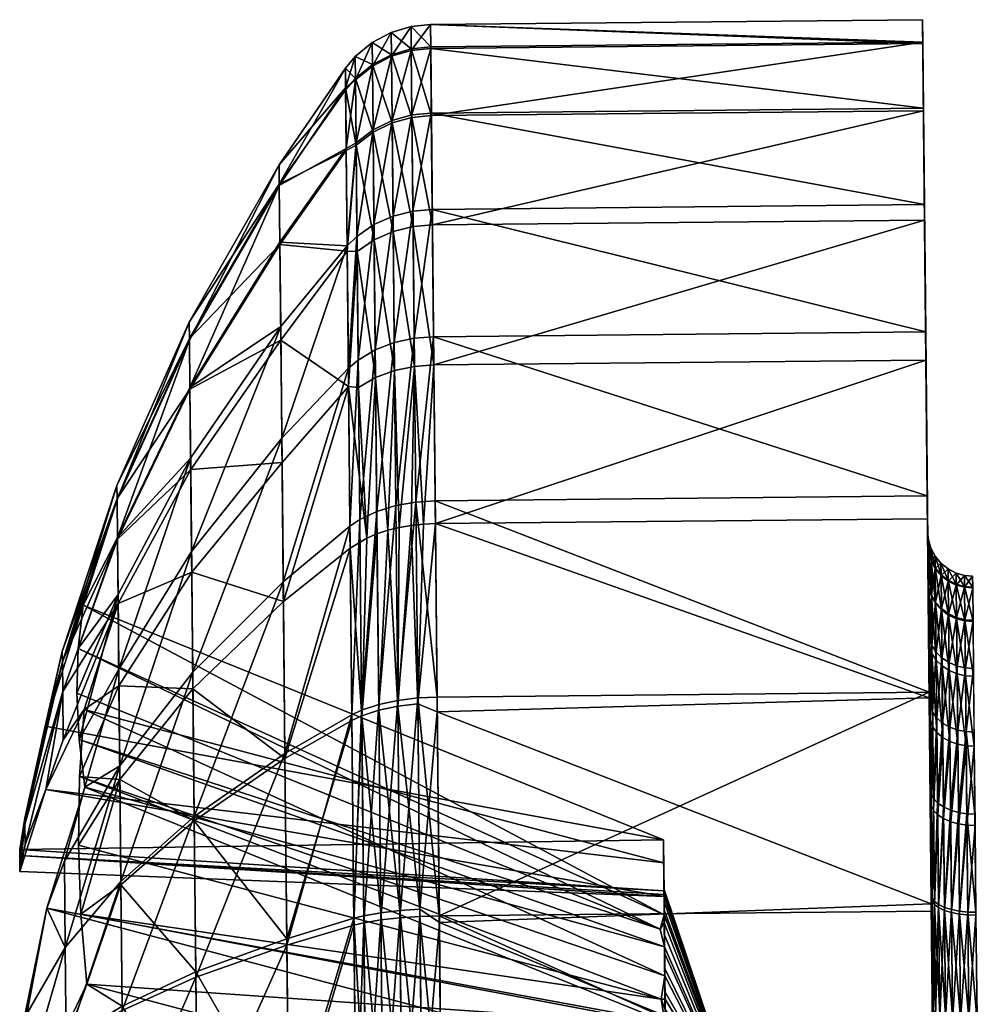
# Model space of a CAD drawing. Header units: centimetres. Extents: x -30.4 to 15.2, y 5 to 21.3.
# Tile 8 of 256: x -30.353 to -30.139, y 5.9 to 6.121. Entities that reach past the tile are written whole.
import ezdxf

# ---------------------------------------------------------------- set-up
doc = ezdxf.new("R2010")
doc.units = ezdxf.units.CM
doc.layers.add('722', color=7, linetype='Continuous', true_color=0xc6e157)

msp = doc.modelspace()

# ---------------------------------------------------------------- meshes
at = {"layer": '722', "color": 9, "true_color": 0xc6c1bc}
mesh = msp.add_polyface(dxfattribs=at)
corners = [(-30.14848, 6.0012, 9.739), (-30.14867, 6.00298, 9.73937), (-30.14859, 5.99514, 9.76431), (-30.14851, 6.00406, 9.71228), (-30.1487, 6.00587, 9.71229), (-30.14849, 6.00138, 9.68498), (-30.14867, 6.00316, 9.68462), (-30.14841, 5.99317, 9.6588), (-30.14859, 5.99484, 9.65808), (-30.14785, 5.99146, 9.65954), (-30.14793, 5.99956, 9.68535), (-30.14567, 5.99626, 9.68603), (-30.14701, 6.00042, 9.71226), (-30.1457, 5.99883, 9.71225), (-30.14699, 5.99782, 9.68571), (-30.14796, 6.0022, 9.71227), (-30.14699, 5.99764, 9.73824), (-30.14567, 5.99609, 9.73791), (-30.14793, 5.99938, 9.73861), (-30.14841, 5.99346, 9.7636), (-30.14832, 5.96803, 9.80529), (-30.14943, 6.07936, 9.8495), (-30.14914, 6.05078, 9.88514), (-30.14848, 5.98346, 9.78604), (-30.14964, 6.10098, 9.80926), (-30.14859, 5.99514, 9.76431), (-30.14979, 6.1155, 9.76307), (-30.14867, 6.00298, 9.73937), (-30.14984, 6.12087, 9.71293), (-30.1487, 6.00587, 9.71229), (-30.14979, 6.11584, 9.66167), (-30.14867, 6.00316, 9.68462), (-30.14964, 6.10043, 9.61253), (-30.14859, 5.99484, 9.65808), (-30.14939, 6.07589, 9.56848), (-30.14846, 5.98158, 9.63429), (-30.14908, 6.04446, 9.53164), (-30.14829, 5.96462, 9.6144), (-30.14873, 6.00883, 9.50306), (-30.14812, 5.94814, 9.82226), (-30.14878, 6.01395, 9.91656), (-30.25922, 6.00773, 9.50306), (-30.14908, 6.04446, 9.53164), (-30.14873, 6.00883, 9.50306), (-30.14878, 6.01395, 9.91656), (-30.25927, 6.01285, 9.91656), (-30.14834, 5.96989, 9.9411), (-30.14914, 6.05078, 9.88514), (-30.25964, 6.04968, 9.88514), (-30.14943, 6.07936, 9.8495), (-30.25992, 6.07826, 9.8495), (-30.14964, 6.10098, 9.80926), (-30.26014, 6.09989, 9.80926), (-30.14979, 6.1155, 9.76307), (-30.26028, 6.1144, 9.76307), (-30.14984, 6.12087, 9.71293), (-30.26033, 6.11977, 9.71293), (-30.14979, 6.11584, 9.66167), (-30.14964, 6.10043, 9.61253), (-30.26013, 6.09933, 9.61253), (-30.14939, 6.07589, 9.56848), (-30.25989, 6.07479, 9.56848), (-30.25957, 6.04337, 9.53164)]
mesh.append_faces([[corners[k] for k in face] for face in [(0, 1, 2), (3, 1, 0), (3, 4, 1), (5, 4, 3), (5, 6, 4), (7, 6, 5), (7, 8, 6), (9, 5, 10), (11, 12, 13), (12, 11, 14), (14, 15, 12), (15, 14, 10), (10, 3, 15), (3, 10, 5), (13, 16, 17), (16, 13, 12), (12, 18, 16), (18, 12, 15), (15, 0, 18), (0, 15, 3), (19, 18, 0), (20, 21, 22), (23, 21, 20), (23, 24, 21), (25, 24, 23), (25, 26, 24), (27, 26, 25), (27, 28, 26), (29, 28, 27), (29, 30, 28), (31, 30, 29), (31, 32, 30), (33, 32, 31), (33, 34, 32), (35, 34, 33), (35, 36, 34), (37, 36, 35), (37, 38, 36), (39, 22, 40), (41, 42, 43), (44, 45, 46), (47, 48, 44), (49, 50, 47), (51, 52, 49), (53, 54, 51), (55, 56, 53), (57, 56, 55), (58, 59, 57), (60, 61, 58), (42, 62, 60)]], dxfattribs={"color": 9})
mesh = msp.add_polyface(dxfattribs=at)
corners = [(-30.14914, 6.05078, 9.88514), (-30.25992, 6.07826, 9.8495), (-30.25964, 6.04968, 9.88514), (-30.14943, 6.07936, 9.8495), (-30.26014, 6.09989, 9.80926), (-30.14964, 6.10098, 9.80926), (-30.26028, 6.1144, 9.76307), (-30.14979, 6.1155, 9.76307), (-30.26033, 6.11977, 9.71293), (-30.14979, 6.11584, 9.66167), (-30.26028, 6.11475, 9.66167), (-30.26013, 6.09933, 9.61253), (-30.14964, 6.10043, 9.61253), (-30.25989, 6.07479, 9.56848), (-30.14939, 6.07589, 9.56848), (-30.25957, 6.04337, 9.53164), (-30.26425, 6.07442, 9.56871), (-30.25989, 6.07479, 9.56848), (-30.25957, 6.04337, 9.53164), (-30.26449, 6.09892, 9.61269), (-30.26013, 6.09933, 9.61253), (-30.26465, 6.11431, 9.66175), (-30.26028, 6.11475, 9.66167), (-30.2647, 6.11932, 9.71293), (-30.26033, 6.11977, 9.71293), (-30.26464, 6.11397, 9.76299), (-30.26028, 6.1144, 9.76307), (-30.2645, 6.09947, 9.80911), (-30.26014, 6.09989, 9.80926), (-30.26429, 6.07789, 9.84928), (-30.25992, 6.07826, 9.8495), (-30.264, 6.04935, 9.88486), (-30.25964, 6.04968, 9.88514), (-30.26394, 6.04304, 9.53193), (-30.26871, 6.07332, 9.56944), (-30.2684, 6.04211, 9.53285), (-30.27299, 6.07145, 9.57072), (-30.26895, 6.09769, 9.6132), (-30.27323, 6.09561, 9.61408), (-30.2691, 6.11301, 9.66201), (-30.27338, 6.11078, 9.66245), (-30.26915, 6.118, 9.71292), (-30.27343, 6.11573, 9.71291), (-30.2691, 6.11267, 9.76273), (-30.27338, 6.11045, 9.76227), (-30.26896, 6.09825, 9.8086), (-30.27323, 6.09615, 9.80773), (-30.26874, 6.07677, 9.84857), (-30.27302, 6.07487, 9.84735), (-30.26846, 6.04838, 9.88397), (-30.27274, 6.04674, 9.88242)]
mesh.append_faces([[corners[k] for k in face] for face in [(0, 1, 2), (3, 4, 1), (5, 6, 4), (7, 8, 6), (9, 10, 8), (9, 11, 10), (12, 13, 11), (14, 15, 13), (16, 17, 18), (19, 17, 16), (19, 20, 17), (21, 20, 19), (21, 22, 20), (23, 22, 21), (23, 24, 22), (25, 24, 23), (25, 26, 24), (27, 26, 25), (27, 28, 26), (29, 28, 27), (29, 30, 28), (31, 30, 29), (31, 32, 30), (33, 34, 16), (35, 36, 34), (16, 37, 19), (37, 16, 34), (34, 38, 37), (38, 34, 36), (19, 39, 21), (39, 19, 37), (37, 40, 39), (40, 37, 38), (21, 41, 23), (41, 21, 39), (39, 42, 41), (23, 43, 25), (43, 23, 41), (41, 44, 43), (25, 45, 27), (45, 25, 43), (43, 46, 45), (27, 47, 29), (47, 27, 45), (45, 48, 47), (48, 45, 46), (29, 49, 31), (49, 29, 47), (47, 50, 49), (50, 47, 48)]], dxfattribs={"color": 9})
mesh = msp.add_polyface(dxfattribs=at)
corners = [(-30.27875, 6.0426, 9.87849), (-30.27683, 6.07223, 9.84562), (-30.27902, 6.07009, 9.84422), (-30.27704, 6.09325, 9.80652), (-30.27924, 6.09194, 9.80298), (-30.27718, 6.10736, 9.76162), (-30.27938, 6.1056, 9.75739), (-30.27724, 6.11257, 9.71289), (-30.27942, 6.11, 9.71001), (-30.27719, 6.10769, 9.66307), (-30.27937, 6.10517, 9.66358), (-30.27704, 6.09271, 9.61532), (-30.27924, 6.09147, 9.61897), (-30.27901, 6.06889, 9.57708), (-30.2768, 6.06886, 9.5725), (-30.27871, 6.0385, 9.54045), (-30.27268, 6.04052, 9.53446), (-30.27299, 6.07145, 9.57072), (-30.27323, 6.09561, 9.61408), (-30.27338, 6.11078, 9.66245), (-30.27343, 6.11573, 9.71291), (-30.2691, 6.11301, 9.66201), (-30.27338, 6.11045, 9.76227), (-30.26915, 6.118, 9.71292), (-30.27323, 6.09615, 9.80773), (-30.2691, 6.11267, 9.76273), (-30.27302, 6.07487, 9.84735), (-30.27656, 6.04446, 9.88026), (-30.29414, 6.07042, 9.62486), (-30.27901, 6.06889, 9.57708), (-30.29393, 6.04893, 9.58628), (-30.27924, 6.09147, 9.61897), (-30.29428, 6.08392, 9.66788), (-30.27937, 6.10517, 9.66358), (-30.27942, 6.11, 9.71001), (-30.29432, 6.08831, 9.71276), (-30.27938, 6.1056, 9.75739), (-30.29428, 6.08362, 9.75666), (-30.27924, 6.09194, 9.80298), (-30.29415, 6.07091, 9.7971), (-30.27902, 6.07009, 9.84422), (-30.29396, 6.05198, 9.83233), (-30.31434, 6.03833, 9.78336), (-30.31445, 6.049, 9.74941), (-30.31449, 6.05295, 9.71256), (-30.31445, 6.04926, 9.6749)]
mesh.append_faces([[corners[k] for k in face] for face in [(0, 1, 2), (3, 2, 1), (3, 4, 2), (5, 4, 3), (5, 6, 4), (7, 6, 5), (7, 8, 6), (9, 8, 7), (9, 10, 8), (11, 10, 9), (11, 12, 10), (11, 13, 12), (14, 13, 11), (14, 15, 13), (16, 14, 17), (17, 11, 18), (11, 17, 14), (18, 9, 19), (9, 18, 11), (20, 21, 19), (19, 7, 20), (7, 19, 9), (22, 23, 20), (20, 5, 22), (5, 20, 7), (24, 25, 22), (22, 3, 24), (3, 22, 5), (24, 1, 26), (1, 24, 3), (27, 26, 1), (28, 29, 30), (28, 31, 29), (32, 31, 28), (32, 33, 31), (32, 34, 33), (35, 34, 32), (35, 36, 34), (37, 36, 35), (37, 38, 36), (39, 38, 37), (39, 40, 38), (39, 41, 40), (42, 37, 43), (37, 42, 39), (43, 35, 44), (35, 43, 37), (44, 32, 45), (32, 44, 35), (28, 45, 32)]], dxfattribs={"color": 9})
mesh = msp.add_polyface(dxfattribs=at)
corners = [(-30.14834, 5.96989, 9.9411), (-30.25927, 6.01285, 9.91656), (-30.25883, 5.96879, 9.9411), (-30.14878, 6.01395, 9.91656), (-30.25964, 6.04968, 9.88514), (-30.14908, 6.04446, 9.53164), (-30.25922, 6.00773, 9.50306), (-30.25957, 6.04337, 9.53164), (-30.25922, 6.00773, 9.50306), (-30.14833, 5.96859, 9.48144), (-30.2588, 5.96548, 9.48059), (-30.26319, 5.96729, 9.4818), (-30.26193, 6.00762, 9.50319), (-30.25922, 6.00773, 9.50306), (-30.26465, 6.00734, 9.50358), (-30.26765, 5.96675, 9.48299), (-30.26734, 6.00687, 9.50424), (-30.26993, 6.00623, 9.50517), (-30.27194, 5.96584, 9.48504), (-30.27237, 6.00543, 9.50634), (-30.27576, 5.96458, 9.48791), (-30.27461, 6.00449, 9.50773), (-30.27835, 6.00226, 9.51104), (-30.27871, 6.0385, 9.54045), (-30.27461, 6.00449, 9.50773), (-30.27835, 6.00226, 9.51104), (-30.26193, 6.00762, 9.50319), (-30.25957, 6.04337, 9.53164), (-30.25922, 6.00773, 9.50306), (-30.2765, 6.03832, 9.5367), (-30.2768, 6.06886, 9.5725), (-30.27268, 6.04052, 9.53446), (-30.27237, 6.00543, 9.50634), (-30.26993, 6.00623, 9.50517), (-30.2684, 6.04211, 9.53285), (-30.26734, 6.00687, 9.50424), (-30.26394, 6.04304, 9.53193), (-30.26465, 6.00734, 9.50358), (-30.26425, 6.07442, 9.56871), (-30.26364, 6.01258, 9.91623), (-30.25964, 6.04968, 9.88514), (-30.264, 6.04935, 9.88486), (-30.25927, 6.01285, 9.91656), (-30.25883, 5.96879, 9.9411), (-30.2632, 5.96859, 9.94074), (-30.2762, 6.00866, 9.9108), (-30.2784, 6.00718, 9.90871), (-30.27798, 5.96481, 9.93231), (-30.27656, 6.04446, 9.88026), (-30.27875, 6.0426, 9.87849), (-30.27683, 6.07223, 9.84562), (-30.26871, 6.07332, 9.56944), (-30.27299, 6.07145, 9.57072), (-30.27302, 6.07487, 9.84735), (-30.27274, 6.04674, 9.88242), (-30.2681, 6.0118, 9.91518), (-30.26846, 6.04838, 9.88397), (-30.27238, 6.01048, 9.91335), (-30.26766, 5.96804, 9.93956), (-30.27195, 5.96711, 9.93751), (-30.27578, 5.96584, 9.93465)]
mesh.append_faces([[corners[k] for k in face] for face in [(0, 1, 2), (3, 4, 1), (5, 6, 7), (8, 9, 10), (11, 12, 13), (11, 14, 12), (15, 14, 11), (15, 16, 14), (15, 17, 16), (18, 19, 17), (20, 21, 19), (20, 22, 21), (23, 24, 25), (26, 27, 28), (29, 23, 30), (29, 24, 23), (31, 24, 29), (31, 32, 24), (31, 33, 32), (34, 33, 31), (34, 35, 33), (36, 35, 34), (36, 37, 35), (36, 26, 37), (36, 27, 26), (38, 27, 36), (39, 40, 41), (39, 42, 40), (39, 43, 42), (44, 43, 39), (45, 46, 47), (48, 46, 45), (48, 49, 46), (50, 49, 48), (51, 36, 34), (52, 34, 31), (30, 31, 29), (53, 48, 54), (41, 55, 39), (55, 41, 56), (56, 57, 55), (57, 56, 54), (54, 45, 57), (45, 54, 48), (39, 58, 44), (58, 39, 55), (55, 59, 58), (59, 55, 57), (57, 60, 59), (60, 57, 45)]], dxfattribs={"color": 9})
mesh = msp.add_polyface(dxfattribs=at)
corners = [(-30.29335, 5.99022, 9.52901), (-30.27835, 6.00226, 9.51104), (-30.293, 5.95499, 9.51008), (-30.27871, 6.0385, 9.54045), (-30.29366, 6.02142, 9.55403), (-30.29393, 6.04893, 9.58628), (-30.27901, 6.06889, 9.57708), (-30.31434, 6.03833, 9.78336), (-30.29396, 6.05198, 9.83233), (-30.29415, 6.07091, 9.7971), (-30.31418, 6.02245, 9.81293), (-30.33061, 6.00459, 9.7691), (-30.33048, 5.99186, 9.7928), (-30.33941, 5.9797, 9.7626), (-30.33834, 5.98942, 9.74687), (-30.33069, 6.01314, 9.74189), (-30.34298, 5.97664, 9.73423), (-30.31445, 6.049, 9.74941), (-30.33072, 6.0163, 9.71236), (-30.343, 5.979, 9.71216), (-30.31449, 6.05295, 9.71256), (-30.3307, 6.01335, 9.68217), (-30.34298, 5.97679, 9.68959), (-30.31445, 6.04926, 9.6749), (-30.33061, 6.00427, 9.65323), (-30.34291, 5.97001, 9.66796), (-30.33046, 5.98981, 9.62729), (-30.31434, 6.03793, 9.63878), (-30.29414, 6.07042, 9.62486), (-30.31416, 6.01989, 9.60641), (-30.31393, 5.9968, 9.57934), (-30.33028, 5.97131, 9.60559), (-30.31367, 5.97061, 9.55833), (-30.29339, 5.9947, 9.89104), (-30.27875, 6.0426, 9.87849), (-30.29371, 6.02695, 9.86353), (-30.33031, 5.97503, 9.81378), (-30.31418, 6.02245, 9.81293), (-30.33048, 5.99186, 9.7928), (-30.31397, 6.00144, 9.83911), (-30.29396, 6.05198, 9.83233), (-30.27902, 6.07009, 9.84422), (-30.2784, 6.00718, 9.90871), (-30.29301, 5.95613, 9.91253), (-30.31371, 5.97437, 9.86221)]
mesh.append_faces([[corners[k] for k in face] for face in [(0, 1, 2), (0, 3, 1), (4, 3, 0), (5, 3, 4), (5, 6, 3), (7, 8, 9), (7, 10, 8), (11, 10, 7), (11, 12, 10), (11, 13, 12), (11, 14, 13), (15, 14, 11), (16, 14, 15), (11, 17, 15), (17, 11, 7), (16, 18, 19), (18, 16, 15), (15, 20, 18), (20, 15, 17), (19, 21, 22), (21, 19, 18), (18, 23, 21), (23, 18, 20), (22, 24, 25), (24, 22, 21), (26, 25, 24), (21, 27, 24), (27, 21, 23), (23, 28, 27), (24, 29, 26), (29, 24, 27), (27, 5, 29), (5, 27, 28), (26, 30, 31), (30, 26, 29), (29, 4, 30), (4, 29, 5), (30, 0, 32), (0, 30, 4), (33, 34, 35), (36, 37, 38), (39, 37, 36), (39, 40, 37), (35, 40, 39), (35, 41, 40), (35, 34, 41), (42, 33, 43), (34, 33, 42), (44, 35, 39), (35, 44, 33)]], dxfattribs={"color": 9})
mesh = msp.add_polyface(dxfattribs=at)
corners = [(-30.14814, 5.96672, 9.80402), (-30.14832, 5.96803, 9.80529), (-30.14812, 5.94814, 9.82226), (-30.14829, 5.98195, 9.78504), (-30.14848, 5.98346, 9.78604), (-30.14841, 5.99346, 9.7636), (-30.14859, 5.99514, 9.76431), (-30.14848, 6.0012, 9.739), (-30.14828, 5.98009, 9.63533), (-30.14859, 5.99484, 9.65808), (-30.14841, 5.99317, 9.6588), (-30.14846, 5.98158, 9.63429), (-30.14811, 5.96335, 9.61571), (-30.14829, 5.96462, 9.6144), (-30.14531, 5.95974, 9.61949), (-30.14678, 5.97711, 9.63742), (-30.14547, 5.97582, 9.63834), (-30.14662, 5.96083, 9.61834), (-30.14772, 5.97857, 9.6364), (-30.14756, 5.96207, 9.61705), (-30.14691, 5.98983, 9.66025), (-30.1456, 5.98837, 9.66088), (-30.14785, 5.99146, 9.65954), (-30.14699, 5.99782, 9.68571), (-30.14567, 5.99626, 9.68603), (-30.14793, 5.99956, 9.68535), (-30.14849, 6.00138, 9.68498), (-30.14567, 5.99609, 9.73791), (-30.14691, 5.99012, 9.76218), (-30.1456, 5.98866, 9.76155), (-30.14699, 5.99764, 9.73824), (-30.14786, 5.99176, 9.76288), (-30.14793, 5.99938, 9.73861), (-30.1468, 5.97891, 9.78302), (-30.14549, 5.97759, 9.78214), (-30.14774, 5.9804, 9.78401), (-30.14665, 5.96411, 9.80149), (-30.14534, 5.96297, 9.80038), (-30.14759, 5.96539, 9.80273), (-30.14914, 6.05078, 9.88514), (-30.14812, 5.94814, 9.82226), (-30.14832, 5.96803, 9.80529), (-30.1481, 5.94537, 9.59896), (-30.14873, 6.00883, 9.50306), (-30.14829, 5.96462, 9.6144), (-30.14833, 5.96859, 9.48144), (-30.14789, 5.92435, 9.83551), (-30.14878, 6.01395, 9.91656), (-30.14834, 5.96989, 9.9411), (-30.14833, 5.96859, 9.48144), (-30.25922, 6.00773, 9.50306), (-30.14873, 6.00883, 9.50306)]
mesh.append_faces([[corners[k] for k in face] for face in [(0, 1, 2), (3, 1, 0), (3, 4, 1), (5, 4, 3), (5, 6, 4), (7, 6, 5), (8, 9, 10), (8, 11, 9), (12, 11, 8), (12, 13, 11), (14, 15, 16), (15, 14, 17), (17, 18, 15), (18, 17, 19), (19, 8, 18), (8, 19, 12), (16, 20, 21), (20, 16, 15), (15, 22, 20), (22, 15, 18), (18, 10, 22), (10, 18, 8), (21, 23, 24), (23, 21, 20), (20, 25, 23), (25, 20, 22), (26, 22, 10), (27, 28, 29), (28, 27, 30), (30, 31, 28), (31, 30, 32), (32, 5, 31), (29, 33, 34), (33, 29, 28), (28, 35, 33), (35, 28, 31), (31, 3, 35), (3, 31, 5), (34, 36, 37), (36, 34, 33), (33, 38, 36), (38, 33, 35), (35, 0, 38), (0, 35, 3), (39, 40, 41), (42, 43, 44), (42, 45, 43), (46, 47, 48), (40, 47, 46), (49, 50, 51)]], dxfattribs={"color": 9})
mesh = msp.add_polyface(dxfattribs=at)
corners = [(-30.14834, 5.96989, 9.9411), (-30.25883, 5.96879, 9.9411), (-30.25835, 5.91966, 9.95652), (-30.2588, 5.96548, 9.48059), (-30.14787, 5.92241, 9.46692), (-30.25833, 5.91816, 9.46627), (-30.26273, 5.92118, 9.46731), (-30.2588, 5.96548, 9.48059), (-30.25833, 5.91816, 9.46627), (-30.26319, 5.96729, 9.4818), (-30.25922, 6.00773, 9.50306), (-30.27194, 5.96584, 9.48504), (-30.26993, 6.00623, 9.50517), (-30.26765, 5.96675, 9.48299), (-30.27576, 5.96458, 9.48791), (-30.27237, 6.00543, 9.50634), (-30.27796, 5.96356, 9.49025), (-30.27835, 6.00226, 9.51104), (-30.27752, 5.91914, 9.47628), (-30.27532, 5.91969, 9.47379), (-30.26719, 5.92087, 9.46856), (-30.27149, 5.92037, 9.47074), (-30.2632, 5.96859, 9.94074), (-30.25835, 5.91966, 9.95652), (-30.25883, 5.96879, 9.9411), (-30.26271, 5.91953, 9.95613), (-30.27578, 5.96584, 9.93465), (-30.27751, 5.91756, 9.94714), (-30.2753, 5.91809, 9.94963), (-30.27798, 5.96481, 9.93231), (-30.2762, 6.00866, 9.9108), (-30.26718, 5.91923, 9.95487), (-30.26766, 5.96804, 9.93956), (-30.27147, 5.91875, 9.95269), (-30.27195, 5.96711, 9.93751), (-30.29259, 5.91455, 9.49736), (-30.27796, 5.96356, 9.49025), (-30.27752, 5.91914, 9.47628), (-30.293, 5.95499, 9.51008), (-30.27835, 6.00226, 9.51104), (-30.27798, 5.96481, 9.93231), (-30.29258, 5.91311, 9.92603), (-30.27751, 5.91756, 9.94714), (-30.29301, 5.95613, 9.91253), (-30.2784, 6.00718, 9.90871), (-30.20801, 5.93675, 9.71116), (-30.35257, 5.93455, 9.71066), (-30.2079, 5.92531, 9.70359), (-30.33941, 5.9797, 9.7626), (-30.20785, 5.91994, 9.73655), (-30.20872, 5.9167, 9.74226), (-30.33921, 5.95926, 9.79349), (-30.20778, 5.91271, 9.74748), (-30.33794, 5.94859, 9.80858), (-30.33834, 5.98942, 9.74687), (-30.20801, 5.93675, 9.71116), (-30.20796, 5.93161, 9.68592), (-30.20786, 5.92103, 9.68884), (-30.20789, 5.92404, 9.69736), (-30.2079, 5.92583, 9.70911), (-30.20801, 5.93675, 9.71116), (-30.2079, 5.92531, 9.70359), (-30.20787, 5.92283, 9.72973), (-30.20785, 5.91994, 9.73655), (-30.2079, 5.92535, 9.71926), (-30.33811, 5.96603, 9.63195), (-30.20771, 5.90622, 9.66912), (-30.20796, 5.93161, 9.68592), (-30.33913, 5.95093, 9.62127), (-30.33936, 5.93558, 9.61089), (-30.20856, 5.90099, 9.66513), (-30.20789, 5.92404, 9.69736), (-30.3467, 5.94801, 9.65905), (-30.20796, 5.93161, 9.68592), (-30.20789, 5.92446, 9.69905), (-30.35255, 5.93323, 9.69844), (-30.20789, 5.92404, 9.69736), (-30.2079, 5.92531, 9.70359)]
mesh.append_faces([[corners[k] for k in face] for face in [(0, 1, 2), (3, 4, 5), (6, 7, 8), (9, 7, 6), (9, 10, 7), (11, 12, 13), (14, 15, 11), (14, 16, 17), (14, 18, 16), (19, 18, 14), (6, 13, 9), (13, 6, 20), (20, 11, 13), (11, 20, 21), (21, 14, 11), (14, 21, 19), (22, 23, 24), (25, 23, 22), (26, 27, 28), (26, 29, 27), (30, 29, 26), (22, 31, 25), (31, 22, 32), (32, 33, 31), (33, 32, 34), (34, 28, 33), (28, 34, 26), (35, 36, 37), (38, 36, 35), (38, 39, 36), (40, 41, 42), (40, 43, 41), (44, 43, 40), (45, 46, 47), (48, 49, 50), (51, 52, 53), (51, 50, 52), (49, 54, 55), (49, 48, 54), (56, 57, 58), (59, 60, 61), (60, 62, 63), (60, 64, 62), (60, 59, 64), (65, 66, 67), (68, 66, 65), (69, 70, 68), (71, 72, 73), (74, 75, 76), (75, 74, 77)]], dxfattribs={"color": 9})
mesh = msp.add_polyface(dxfattribs=at)
corners = [(-30.35257, 5.93455, 9.71066), (-30.35138, 5.94018, 9.69703), (-30.35255, 5.93323, 9.69844), (-30.33048, 5.99186, 9.7928), (-30.33941, 5.9797, 9.7626), (-30.3397, 5.96964, 9.77815), (-30.35252, 5.92967, 9.68668), (-30.35133, 5.93569, 9.68272), (-30.3467, 5.94801, 9.65905), (-30.34291, 5.97001, 9.66796), (-30.3428, 5.9592, 9.64856), (-30.33811, 5.96603, 9.63195), (-30.33046, 5.98981, 9.62729), (-30.33028, 5.97131, 9.60559), (-30.33913, 5.95093, 9.62127), (-30.33007, 5.95032, 9.58876), (-30.33936, 5.93558, 9.61089), (-30.33882, 5.92003, 9.60082), (-30.34298, 5.97664, 9.73423), (-30.34685, 5.96223, 9.72894), (-30.33834, 5.98942, 9.74687), (-30.343, 5.979, 9.71216), (-30.35139, 5.94164, 9.71195), (-30.34298, 5.97679, 9.68959), (-30.31367, 5.97061, 9.55833), (-30.31393, 5.9968, 9.57934), (-30.31338, 5.94104, 9.54245), (-30.32983, 5.92662, 9.57602), (-30.293, 5.95499, 9.51008), (-30.29335, 5.99022, 9.52901), (-30.29259, 5.91455, 9.49736), (-30.33921, 5.95926, 9.79349), (-30.33048, 5.99186, 9.7928), (-30.3397, 5.96964, 9.77815), (-30.34253, 5.93193, 9.80181), (-30.33794, 5.94859, 9.80858), (-30.34644, 5.9214, 9.79065), (-30.3301, 5.95333, 9.83229), (-30.33031, 5.97503, 9.81378), (-30.31303, 5.90589, 9.89157), (-30.29301, 5.95613, 9.91253), (-30.31339, 5.942, 9.88024), (-30.32984, 5.92739, 9.84675), (-30.31371, 5.97437, 9.86221), (-30.29339, 5.9947, 9.89104), (-30.31397, 6.00144, 9.83911), (-30.35257, 5.93455, 9.71066), (-30.20801, 5.93675, 9.71116), (-30.34685, 5.96223, 9.72894), (-30.33834, 5.98942, 9.74687), (-30.3397, 5.96964, 9.77815), (-30.20872, 5.9167, 9.74226), (-30.33921, 5.95926, 9.79349), (-30.33941, 5.9797, 9.7626), (-30.20796, 5.93161, 9.68592), (-30.3467, 5.94801, 9.65905), (-30.33811, 5.96603, 9.63195), (-30.20789, 5.92404, 9.69736), (-30.35252, 5.92967, 9.68668)]
mesh.append_faces([[corners[k] for k in face] for face in [(0, 1, 2), (3, 4, 5), (1, 6, 2), (7, 6, 1), (7, 8, 6), (9, 8, 7), (10, 8, 9), (10, 11, 8), (12, 11, 10), (13, 11, 12), (13, 14, 11), (15, 14, 13), (15, 16, 14), (15, 17, 16), (18, 19, 20), (21, 19, 18), (22, 19, 21), (22, 0, 19), (1, 0, 22), (22, 23, 1), (23, 22, 21), (1, 9, 7), (9, 1, 23), (9, 12, 10), (13, 24, 15), (24, 13, 25), (15, 26, 27), (26, 15, 24), (24, 28, 26), (28, 24, 29), (30, 26, 28), (31, 32, 33), (34, 35, 36), (37, 35, 34), (38, 35, 37), (38, 31, 35), (38, 32, 31), (39, 40, 41), (42, 43, 37), (43, 42, 41), (41, 44, 43), (44, 41, 40), (37, 45, 38), (45, 37, 43), (46, 47, 48), (48, 47, 49), (50, 51, 52), (53, 51, 50), (54, 55, 56), (55, 57, 58)]], dxfattribs={"color": 9})
mesh = msp.add_polyface(dxfattribs=at)
corners = [(-30.14004, 5.95787, 9.62147), (-30.14206, 5.97402, 9.63961), (-30.1402, 5.9736, 9.63992), (-30.1419, 5.95822, 9.62109), (-30.14386, 5.97477, 9.63908), (-30.1437, 5.95885, 9.62042), (-30.14547, 5.97582, 9.63834), (-30.14531, 5.95974, 9.61949), (-30.14219, 5.98636, 9.66176), (-30.14032, 5.98589, 9.66197), (-30.14398, 5.9872, 9.6614), (-30.1456, 5.98837, 9.66088), (-30.14226, 5.99411, 9.68647), (-30.14039, 5.99361, 9.68658), (-30.14406, 5.99501, 9.68629), (-30.14567, 5.99626, 9.68603), (-30.14229, 5.99664, 9.71224), (-30.14042, 5.99612, 9.71224), (-30.14409, 5.99755, 9.71225), (-30.1457, 5.99883, 9.71225), (-30.14226, 5.99394, 9.73746), (-30.14039, 5.99344, 9.73734), (-30.14406, 5.99483, 9.73765), (-30.14567, 5.99609, 9.73791), (-30.14219, 5.98664, 9.76068), (-30.14032, 5.98617, 9.76047), (-30.14399, 5.98748, 9.76104), (-30.1456, 5.98866, 9.76155), (-30.14208, 5.97577, 9.78091), (-30.14021, 5.97534, 9.78062), (-30.14388, 5.97653, 9.78143), (-30.14549, 5.97759, 9.78214), (-30.14194, 5.9614, 9.79883), (-30.14007, 5.96103, 9.79846), (-30.14373, 5.96205, 9.79947), (-30.14534, 5.96297, 9.80038), (-30.14355, 5.94339, 9.81539), (-30.14515, 5.94412, 9.81646)]
mesh.append_faces([[corners[k] for k in face] for face in [(0, 1, 2), (1, 0, 3), (3, 4, 1), (4, 3, 5), (5, 6, 4), (6, 5, 7), (2, 8, 9), (8, 2, 1), (1, 10, 8), (10, 1, 4), (4, 11, 10), (11, 4, 6), (9, 12, 13), (12, 9, 8), (8, 14, 12), (14, 8, 10), (10, 15, 14), (15, 10, 11), (13, 16, 17), (16, 13, 12), (12, 18, 16), (18, 12, 14), (14, 19, 18), (19, 14, 15), (17, 20, 21), (20, 17, 16), (16, 22, 20), (22, 16, 18), (18, 23, 22), (23, 18, 19), (21, 24, 25), (24, 21, 20), (20, 26, 24), (26, 20, 22), (22, 27, 26), (27, 22, 23), (25, 28, 29), (28, 25, 24), (24, 30, 28), (30, 24, 26), (26, 31, 30), (31, 26, 27), (29, 32, 33), (32, 29, 28), (28, 34, 32), (34, 28, 30), (30, 35, 34), (35, 30, 31), (36, 32, 34), (37, 34, 35)]], dxfattribs={"color": 9})
mesh = msp.add_polyface(dxfattribs=at)
corners = [(-30.13986, 5.94003, 9.60716), (-30.13822, 5.95777, 9.62159), (-30.13804, 5.93996, 9.6073), (-30.1371, 5.84522, 9.83386), (-30.13892, 5.84517, 9.83403), (-30.13687, 5.82213, 9.8266), (-30.13917, 5.87027, 9.83671), (-30.13735, 5.87029, 9.83655), (-30.13942, 5.89593, 9.8342), (-30.1376, 5.89592, 9.83403), (-30.13967, 5.92053, 9.82648), (-30.13785, 5.92049, 9.82633), (-30.13989, 5.94259, 9.81419), (-30.13807, 5.94251, 9.81405), (-30.14007, 5.96103, 9.79846), (-30.13825, 5.96093, 9.79834), (-30.13839, 5.97522, 9.78053), (-30.14021, 5.97534, 9.78062), (-30.1385, 5.98603, 9.76041), (-30.14032, 5.98617, 9.76047), (-30.13857, 5.99329, 9.73731), (-30.14039, 5.99344, 9.73734), (-30.1386, 5.99597, 9.71224), (-30.14042, 5.99612, 9.71224), (-30.13857, 5.99346, 9.68661), (-30.14039, 5.99361, 9.68658), (-30.1385, 5.98575, 9.66204), (-30.14032, 5.98589, 9.66197), (-30.13837, 5.97348, 9.64001), (-30.1402, 5.9736, 9.63992), (-30.14004, 5.95787, 9.62147), (-30.14153, 5.92073, 9.82697), (-30.14129, 5.89602, 9.83472), (-30.14103, 5.87025, 9.83725), (-30.14078, 5.84504, 9.83455), (-30.14055, 5.82182, 9.82725), (-30.13784, 5.91984, 9.59649), (-30.13943, 5.89676, 9.58907), (-30.13966, 5.91988, 9.59634), (-30.13804, 5.93996, 9.6073), (-30.13986, 5.94003, 9.60716), (-30.14153, 5.92007, 9.59585), (-30.13893, 5.84599, 9.5889), (-30.13711, 5.84605, 9.58906), (-30.13868, 5.82139, 9.59662), (-30.13736, 5.87167, 9.58655), (-30.13918, 5.87165, 9.58638), (-30.13761, 5.89674, 9.58923), (-30.14079, 5.84587, 9.58837), (-30.14104, 5.87164, 9.58585), (-30.14129, 5.89685, 9.58854)]
mesh.append_faces([[corners[k] for k in face] for face in [(0, 1, 2), (3, 4, 5), (3, 6, 4), (7, 6, 3), (7, 8, 6), (9, 8, 7), (9, 10, 8), (11, 10, 9), (11, 12, 10), (13, 12, 11), (13, 14, 12), (15, 14, 13), (16, 14, 15), (16, 17, 14), (18, 17, 16), (18, 19, 17), (20, 19, 18), (20, 21, 19), (22, 21, 20), (22, 23, 21), (24, 23, 22), (24, 25, 23), (26, 25, 24), (26, 27, 25), (28, 27, 26), (28, 29, 27), (1, 29, 28), (1, 30, 29), (0, 30, 1), (12, 31, 10), (10, 32, 8), (8, 33, 6), (6, 34, 4), (34, 6, 33), (35, 4, 34), (36, 37, 38), (38, 39, 36), (38, 40, 39), (41, 40, 38), (42, 43, 44), (42, 45, 43), (46, 45, 42), (46, 47, 45), (37, 47, 46), (37, 36, 47), (44, 48, 42), (42, 49, 46), (49, 42, 48), (46, 50, 37), (37, 41, 38)]], dxfattribs={"color": 9})
mesh = msp.add_polyface(dxfattribs=at)
corners = [(-30.14756, 5.96207, 9.61705), (-30.14792, 5.94437, 9.60048), (-30.14811, 5.96335, 9.61571), (-30.14771, 5.92363, 9.83384), (-30.14789, 5.92435, 9.83551), (-30.14762, 5.89781, 9.84383), (-30.14795, 5.9471, 9.82076), (-30.14812, 5.94814, 9.82226), (-30.14814, 5.96672, 9.80402), (-30.14829, 5.96462, 9.6144), (-30.1481, 5.94537, 9.59896), (-30.14644, 5.94237, 9.60353), (-30.14531, 5.95974, 9.61949), (-30.14513, 5.9415, 9.60486), (-30.14662, 5.96083, 9.61834), (-30.14737, 5.94335, 9.60203), (-30.14534, 5.96297, 9.80038), (-30.14646, 5.94502, 9.81777), (-30.14515, 5.94412, 9.81646), (-30.14665, 5.96411, 9.80149), (-30.1474, 5.94604, 9.81924), (-30.14759, 5.96539, 9.80273), (-30.14624, 5.9222, 9.83048), (-30.14493, 5.92158, 9.82902), (-30.14717, 5.9229, 9.83213), (-30.14598, 5.89674, 9.83847), (-30.14691, 5.89709, 9.84023), (-30.14745, 5.89745, 9.84205), (-30.14623, 5.92152, 9.59232), (-30.14513, 5.9415, 9.60486), (-30.14492, 5.92091, 9.5938), (-30.14644, 5.94237, 9.60353), (-30.14716, 5.92221, 9.59068), (-30.14737, 5.94335, 9.60203), (-30.14771, 5.92294, 9.58896), (-30.14792, 5.94437, 9.60048), (-30.14788, 5.92365, 9.58729), (-30.1481, 5.94537, 9.59896), (-30.14763, 5.89871, 9.57945), (-30.14746, 5.89833, 9.58123), (-30.14469, 5.89728, 9.58637), (-30.14599, 5.89759, 9.5848), (-30.14692, 5.89795, 9.58305), (-30.14788, 5.92365, 9.58729), (-30.14833, 5.96859, 9.48144), (-30.1481, 5.94537, 9.59896), (-30.14787, 5.92241, 9.46692), (-30.14763, 5.89871, 9.57945), (-30.14762, 5.89781, 9.84383), (-30.14834, 5.96989, 9.9411), (-30.14785, 5.92076, 9.95652), (-30.14789, 5.92435, 9.83551), (-30.14834, 5.96989, 9.9411), (-30.25835, 5.91966, 9.95652), (-30.14785, 5.92076, 9.95652), (-30.2588, 5.96548, 9.48059), (-30.14833, 5.96859, 9.48144), (-30.14787, 5.92241, 9.46692), (-30.18929, 5.87047, 9.71155), (-30.2079, 5.92531, 9.70359), (-30.20789, 5.92446, 9.69905), (-30.18929, 5.87047, 9.71155), (-30.2079, 5.92583, 9.70911), (-30.18929, 5.87047, 9.71155), (-30.2079, 5.92535, 9.71926)]
mesh.append_faces([[corners[k] for k in face] for face in [(0, 1, 2), (3, 4, 5), (6, 4, 3), (6, 7, 4), (8, 7, 6), (9, 1, 10), (2, 1, 9), (11, 12, 13), (11, 14, 12), (15, 14, 11), (15, 0, 14), (1, 0, 15), (16, 17, 18), (17, 16, 19), (19, 20, 17), (20, 19, 21), (21, 6, 20), (6, 21, 8), (18, 22, 23), (22, 18, 17), (17, 24, 22), (24, 17, 20), (20, 3, 24), (3, 20, 6), (25, 23, 22), (26, 22, 24), (27, 24, 3), (28, 29, 30), (28, 31, 29), (32, 31, 28), (32, 33, 31), (34, 33, 32), (34, 35, 33), (35, 36, 37), (34, 36, 35), (34, 38, 36), (39, 38, 34), (40, 28, 30), (41, 32, 28), (42, 34, 32), (43, 44, 45), (43, 46, 44), (47, 46, 43), (48, 49, 50), (51, 49, 48), (52, 53, 54), (55, 56, 57), (58, 59, 60), (61, 62, 59), (63, 64, 62)]], dxfattribs={"color": 9})
mesh = msp.add_polyface(dxfattribs=at)
corners = [(-30.14173, 5.94031, 9.60672), (-30.14004, 5.95787, 9.62147), (-30.13986, 5.94003, 9.60716), (-30.1419, 5.95822, 9.62109), (-30.14352, 5.9408, 9.60594), (-30.1437, 5.95885, 9.62042), (-30.14513, 5.9415, 9.60486), (-30.14531, 5.95974, 9.61949), (-30.14007, 5.96103, 9.79846), (-30.14175, 5.94288, 9.81463), (-30.13989, 5.94259, 9.81419), (-30.14194, 5.9614, 9.79883), (-30.14355, 5.94339, 9.81539), (-30.14373, 5.96205, 9.79947), (-30.14515, 5.94412, 9.81646), (-30.14153, 5.92073, 9.82697), (-30.14333, 5.92108, 9.82782), (-30.14493, 5.92158, 9.82902), (-30.14129, 5.89602, 9.83472), (-30.13967, 5.92053, 9.82648), (-30.14308, 5.89619, 9.83563), (-30.14468, 5.89643, 9.83691), (-30.14598, 5.89674, 9.83847), (-30.14103, 5.87025, 9.83725), (-30.13942, 5.89593, 9.8342), (-30.14282, 5.87023, 9.83818), (-30.14442, 5.8702, 9.83947), (-30.14257, 5.84483, 9.83546), (-30.14417, 5.84455, 9.83673), (-30.14572, 5.87018, 9.84107), (-30.14546, 5.8442, 9.83829), (-30.14153, 5.92007, 9.59585), (-30.14173, 5.94031, 9.60672), (-30.13986, 5.94003, 9.60716), (-30.14332, 5.92042, 9.59499), (-30.14352, 5.9408, 9.60594), (-30.14492, 5.92091, 9.5938), (-30.14513, 5.9415, 9.60486), (-30.14079, 5.84587, 9.58837), (-30.14284, 5.87163, 9.58492), (-30.14104, 5.87164, 9.58585), (-30.14258, 5.84567, 9.58746), (-30.14443, 5.87162, 9.58362), (-30.14129, 5.89685, 9.58854), (-30.13918, 5.87165, 9.58638), (-30.14309, 5.89702, 9.58764), (-30.14469, 5.89728, 9.58637), (-30.14417, 5.84539, 9.58619), (-30.14573, 5.87161, 9.58202), (-30.14599, 5.89759, 9.5848), (-30.13943, 5.89676, 9.58907)]
mesh.append_faces([[corners[k] for k in face] for face in [(0, 1, 2), (0, 3, 1), (4, 3, 0), (4, 5, 3), (6, 5, 4), (6, 7, 5), (8, 9, 10), (9, 8, 11), (11, 12, 9), (13, 14, 12), (15, 10, 9), (9, 16, 15), (16, 9, 12), (12, 17, 16), (17, 12, 14), (18, 19, 15), (15, 20, 18), (20, 15, 16), (16, 21, 20), (21, 16, 17), (17, 22, 21), (23, 24, 18), (18, 25, 23), (25, 18, 20), (20, 26, 25), (26, 20, 21), (27, 23, 25), (28, 25, 26), (21, 29, 26), (30, 26, 29), (31, 32, 33), (34, 32, 31), (34, 35, 32), (36, 35, 34), (36, 37, 35), (38, 39, 40), (39, 38, 41), (41, 42, 39), (43, 44, 40), (40, 45, 43), (45, 40, 39), (39, 46, 45), (46, 39, 42), (47, 48, 42), (42, 49, 46), (31, 50, 43), (43, 34, 31), (34, 43, 45), (45, 36, 34), (36, 45, 46)]], dxfattribs={"color": 9})
mesh = msp.add_polyface(dxfattribs=at)
corners = [(-30.32983, 5.92662, 9.57602), (-30.33882, 5.92003, 9.60082), (-30.33007, 5.95032, 9.58876), (-30.3375, 5.90432, 9.59111), (-30.32956, 5.89942, 9.56747), (-30.34213, 5.89163, 9.60385), (-30.34609, 5.8863, 9.61822), (-30.34191, 5.86956, 9.60149), (-30.35067, 5.86926, 9.63876), (-30.3519, 5.86796, 9.64584), (-30.31304, 5.9071, 9.53177), (-30.31338, 5.94104, 9.54245), (-30.29259, 5.91455, 9.49736), (-30.32927, 5.86989, 9.56431), (-30.31267, 5.87025, 9.52783), (-30.29216, 5.87065, 9.49267), (-30.35081, 5.88338, 9.78287), (-30.35194, 5.87172, 9.77719), (-30.35192, 5.86974, 9.77725), (-30.35205, 5.88294, 9.77573), (-30.35095, 5.89769, 9.77838), (-30.35216, 5.89372, 9.77237), (-30.34644, 5.9214, 9.79065), (-30.34234, 5.91254, 9.81261), (-30.34253, 5.93193, 9.80181), (-30.35066, 5.86846, 9.78433), (-30.34212, 5.89091, 9.8194), (-30.3419, 5.86834, 9.82161), (-30.32955, 5.89845, 9.85583), (-30.32925, 5.86826, 9.85878), (-30.31303, 5.90589, 9.89157), (-30.31265, 5.86823, 9.89526), (-30.29258, 5.91311, 9.92603), (-30.29214, 5.86823, 9.93043), (-30.32984, 5.92739, 9.84675), (-30.3301, 5.95333, 9.83229), (-30.31339, 5.942, 9.88024), (-30.29301, 5.95613, 9.91253), (-30.3519, 5.86796, 9.64584), (-30.20735, 5.8699, 9.64509), (-30.34609, 5.8863, 9.61822), (-30.3375, 5.90432, 9.59111), (-30.20761, 5.89591, 9.77287), (-30.34644, 5.9214, 9.79065), (-30.33794, 5.94859, 9.80858), (-30.20749, 5.88448, 9.76531), (-30.35216, 5.89372, 9.77237), (-30.35205, 5.88294, 9.77573), (-30.31246, 5.872, 9.77444), (-30.35194, 5.87172, 9.77719), (-30.20749, 5.88448, 9.76531), (-30.35216, 5.89372, 9.77237), (-30.20789, 5.92404, 9.69736), (-30.35255, 5.93323, 9.69844), (-30.35252, 5.92967, 9.68668), (-30.2079, 5.92531, 9.70359), (-30.35257, 5.93455, 9.71066)]
mesh.append_faces([[corners[k] for k in face] for face in [(0, 1, 2), (0, 3, 1), (4, 3, 0), (5, 3, 4), (5, 6, 3), (7, 6, 5), (8, 6, 7), (8, 9, 6), (0, 10, 4), (10, 0, 11), (11, 12, 10), (5, 13, 7), (13, 5, 4), (4, 14, 13), (14, 4, 10), (10, 15, 14), (15, 10, 12), (16, 17, 18), (16, 19, 17), (20, 19, 16), (20, 21, 19), (20, 22, 21), (23, 22, 20), (24, 22, 23), (25, 26, 16), (26, 25, 27), (27, 28, 26), (28, 27, 29), (29, 30, 28), (30, 29, 31), (31, 32, 30), (32, 31, 33), (16, 23, 20), (23, 16, 26), (26, 34, 23), (34, 26, 28), (23, 35, 24), (35, 23, 34), (28, 36, 34), (36, 28, 30), (37, 30, 32), (38, 39, 40), (40, 39, 41), (42, 43, 44), (43, 45, 46), (47, 48, 49), (50, 47, 51), (52, 53, 54), (53, 55, 56)]], dxfattribs={"color": 9})
mesh = msp.add_polyface(dxfattribs=at)
corners = [(-30.14734, 5.8695, 9.96154), (-30.25835, 5.91966, 9.95652), (-30.25784, 5.8684, 9.96154), (-30.25833, 5.91816, 9.46627), (-30.14737, 5.87226, 9.46155), (-30.25784, 5.86828, 9.46155), (-30.26223, 5.87112, 9.46195), (-30.25833, 5.91816, 9.46627), (-30.25784, 5.86828, 9.46155), (-30.26273, 5.92118, 9.46731), (-30.27483, 5.87096, 9.46858), (-30.27752, 5.91914, 9.47628), (-30.27532, 5.91969, 9.47379), (-30.27704, 5.87092, 9.47113), (-30.26719, 5.92087, 9.46856), (-30.2667, 5.87107, 9.46324), (-30.27149, 5.92037, 9.47074), (-30.271, 5.87101, 9.46546), (-30.26271, 5.91953, 9.95613), (-30.25784, 5.8684, 9.96154), (-30.25835, 5.91966, 9.95652), (-30.2622, 5.86836, 9.96114), (-30.2753, 5.91809, 9.94963), (-30.27702, 5.86827, 9.95197), (-30.27481, 5.86827, 9.95451), (-30.27751, 5.91756, 9.94714), (-30.26667, 5.86833, 9.95986), (-30.26718, 5.91923, 9.95487), (-30.27097, 5.86829, 9.95763), (-30.27147, 5.91875, 9.95269), (-30.29216, 5.87065, 9.49267), (-30.27752, 5.91914, 9.47628), (-30.27704, 5.87092, 9.47113), (-30.29259, 5.91455, 9.49736), (-30.27751, 5.91756, 9.94714), (-30.29214, 5.86823, 9.93043), (-30.27702, 5.86827, 9.95197), (-30.29258, 5.91311, 9.92603), (-30.20735, 5.8699, 9.64509), (-30.20753, 5.88847, 9.65901), (-30.2076, 5.89529, 9.66189), (-30.20743, 5.878, 9.65649), (-30.20749, 5.88448, 9.76531), (-30.34644, 5.9214, 9.79065), (-30.20761, 5.89591, 9.77287), (-30.33794, 5.94859, 9.80858), (-30.20778, 5.91271, 9.74748), (-30.20761, 5.89591, 9.77287), (-30.20773, 5.90784, 9.67055), (-30.20796, 5.93161, 9.68592), (-30.20771, 5.90622, 9.66912), (-30.2078, 5.91544, 9.67912), (-30.20786, 5.92103, 9.68884), (-30.20761, 5.89591, 9.77287), (-30.20758, 5.89299, 9.7623), (-30.20749, 5.88448, 9.76531), (-30.20776, 5.91128, 9.74911), (-30.20778, 5.91271, 9.74748), (-30.20768, 5.90272, 9.75671), (-30.33882, 5.92003, 9.60082), (-30.2076, 5.89529, 9.66189), (-30.20856, 5.90099, 9.66513), (-30.33913, 5.95093, 9.62127), (-30.20771, 5.90622, 9.66912), (-30.33936, 5.93558, 9.61089), (-30.3375, 5.90432, 9.59111), (-30.20735, 5.8699, 9.64509), (-30.20783, 5.91811, 9.73991), (-30.20872, 5.9167, 9.74226), (-30.20785, 5.91994, 9.73655), (-30.20778, 5.91271, 9.74748), (-30.20748, 5.88279, 9.76572), (-30.35205, 5.88294, 9.77573), (-30.20749, 5.88448, 9.76531), (-30.20743, 5.87824, 9.76658), (-30.31246, 5.872, 9.77444), (-30.20766, 5.90097, 9.66518), (-30.20856, 5.90099, 9.66513), (-30.20764, 5.89865, 9.66373), (-30.2076, 5.89529, 9.66189), (-30.20771, 5.90622, 9.66912)]
mesh.append_faces([[corners[k] for k in face] for face in [(0, 1, 2), (3, 4, 5), (6, 7, 8), (9, 7, 6), (10, 11, 12), (10, 13, 11), (6, 14, 9), (14, 6, 15), (15, 16, 14), (16, 15, 17), (17, 12, 16), (12, 17, 10), (18, 19, 20), (21, 19, 18), (22, 23, 24), (22, 25, 23), (18, 26, 21), (26, 18, 27), (27, 28, 26), (28, 27, 29), (29, 24, 28), (24, 29, 22), (30, 31, 32), (33, 31, 30), (34, 35, 36), (34, 37, 35), (38, 39, 40), (38, 41, 39), (42, 43, 44), (45, 46, 47), (48, 49, 50), (51, 49, 48), (52, 49, 51), (53, 54, 55), (56, 53, 57), (58, 53, 56), (54, 53, 58), (59, 60, 61), (62, 61, 63), (59, 61, 64), (60, 65, 66), (60, 59, 65), (67, 68, 69), (68, 67, 70), (71, 72, 73), (74, 72, 71), (75, 72, 74), (76, 77, 78), (78, 77, 79), (77, 76, 80)]], dxfattribs={"color": 9})
mesh = msp.add_polyface(dxfattribs=at)
corners = [(-30.14745, 5.89745, 9.84205), (-30.14762, 5.89781, 9.84383), (-30.14735, 5.87014, 9.84655), (-30.14771, 5.92363, 9.83384), (-30.14624, 5.9222, 9.83048), (-30.14691, 5.89709, 9.84023), (-30.14598, 5.89674, 9.83847), (-30.14717, 5.9229, 9.83213), (-30.14572, 5.87018, 9.84107), (-30.14468, 5.89643, 9.83691), (-30.14665, 5.87016, 9.84286), (-30.14718, 5.87015, 9.84473), (-30.14746, 5.89833, 9.58123), (-30.14736, 5.87163, 9.57655), (-30.14763, 5.89871, 9.57945), (-30.1472, 5.87162, 9.57837), (-30.14573, 5.87161, 9.58202), (-30.14692, 5.89795, 9.58305), (-30.14599, 5.89759, 9.5848), (-30.14666, 5.87161, 9.58023), (-30.14623, 5.92152, 9.59232), (-30.14469, 5.89728, 9.58637), (-30.14716, 5.92221, 9.59068), (-30.14771, 5.92294, 9.58896), (-30.14763, 5.89871, 9.57945), (-30.14737, 5.87226, 9.46155), (-30.14787, 5.92241, 9.46692), (-30.14736, 5.87163, 9.57655), (-30.14735, 5.87014, 9.84655), (-30.14785, 5.92076, 9.95652), (-30.14734, 5.8695, 9.96154), (-30.14762, 5.89781, 9.84383), (-30.14785, 5.92076, 9.95652), (-30.25835, 5.91966, 9.95652), (-30.14734, 5.8695, 9.96154), (-30.25833, 5.91816, 9.46627), (-30.14787, 5.92241, 9.46692), (-30.14737, 5.87226, 9.46155), (-30.20764, 5.89865, 9.66373), (-30.18929, 5.87047, 9.71155), (-30.20766, 5.90097, 9.66518), (-30.2076, 5.89529, 9.66189), (-30.18929, 5.87047, 9.71155), (-30.20753, 5.88847, 9.65901), (-30.18929, 5.87047, 9.71155), (-30.18929, 5.87047, 9.71155), (-30.20778, 5.91271, 9.74748), (-30.20783, 5.91811, 9.73991), (-30.20758, 5.89299, 9.7623), (-30.18929, 5.87047, 9.71155), (-30.20749, 5.88448, 9.76531), (-30.20768, 5.90272, 9.75671), (-30.18929, 5.87047, 9.71155), (-30.20776, 5.91128, 9.74911), (-30.18929, 5.87047, 9.71155), (-30.20766, 5.90097, 9.66518), (-30.18929, 5.87047, 9.71155), (-30.20771, 5.90622, 9.66912), (-30.20773, 5.90784, 9.67055), (-30.18929, 5.87047, 9.71155), (-30.2078, 5.91544, 9.67912), (-30.18929, 5.87047, 9.71155), (-30.20786, 5.92103, 9.68884), (-30.18929, 5.87047, 9.71155), (-30.20789, 5.92404, 9.69736), (-30.20789, 5.92446, 9.69905), (-30.18929, 5.87047, 9.71155), (-30.2079, 5.92531, 9.70359), (-30.18929, 5.87047, 9.71155), (-30.2079, 5.92583, 9.70911), (-30.20787, 5.92283, 9.72973), (-30.2079, 5.92535, 9.71926), (-30.18929, 5.87047, 9.71155), (-30.20785, 5.91994, 9.73655), (-30.18929, 5.87047, 9.71155)]
mesh.append_faces([[corners[k] for k in face] for face in [(0, 1, 2), (3, 1, 0), (4, 5, 6), (7, 0, 5), (8, 9, 6), (10, 6, 5), (11, 5, 0), (12, 13, 14), (15, 13, 12), (16, 17, 18), (19, 12, 17), (12, 19, 15), (20, 21, 18), (22, 18, 17), (23, 17, 12), (24, 25, 26), (27, 25, 24), (28, 29, 30), (31, 29, 28), (32, 33, 34), (35, 36, 37), (38, 39, 40), (41, 42, 38), (43, 44, 41), (45, 46, 47), (48, 49, 50), (51, 49, 48), (51, 52, 49), (53, 52, 51), (53, 45, 52), (54, 55, 56), (54, 57, 55), (54, 58, 57), (59, 58, 54), (59, 60, 58), (61, 60, 59), (61, 62, 60), (63, 62, 61), (63, 64, 62), (63, 65, 64), (66, 67, 63), (68, 69, 66), (68, 70, 71), (72, 70, 68), (72, 73, 70), (74, 73, 72), (74, 47, 73), (45, 47, 74), (46, 45, 53)]], dxfattribs={"color": 9})

doc.saveas('drawing.dxf')
